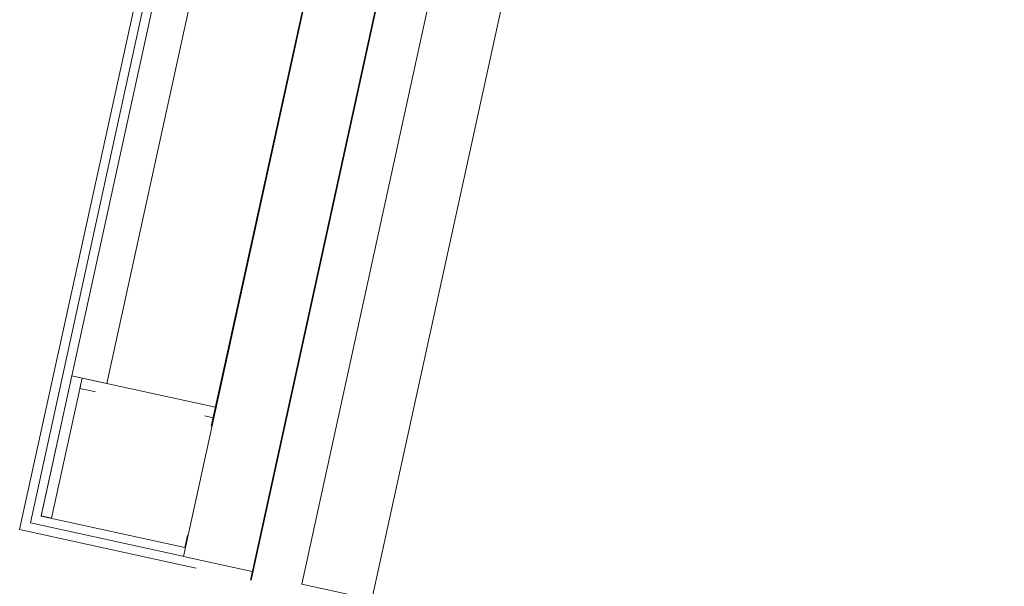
# Model space of a CAD drawing. Header units: metres. Extents: x 233012 to 233264, y 553571 to 554014.
# Tile 182 of 256: x 233199.431 to 233200.802, y 553815.724 to 553816.513. Entities that reach past the tile are written whole.
import ezdxf

# ---------------------------------------------------------------- set-up
doc = ezdxf.new("R2010")
doc.units = ezdxf.units.M
for name, color, linetype, lineweight in [('A-NL$1B_3D-modellen_algemeen', 252, 'Continuous', 5), ('A-NL$1B_3D-modellen_algemeen-drsn', 252, 'Continuous', 5), ('A-NL20_wanden', 252, 'Continuous', 5), ('A-NL21_buitenwanden', 252, 'Continuous', 5), ('A-NL22_binnenwanden', 252, 'Continuous', 5)]:
    doc.layers.add(name, color=color, linetype=linetype, lineweight=lineweight)

# ---------------------------------------------------------------- blocks, each defined once
blk = doc.blocks.new('NLRS_42_GM_2LB_aftimmering kolom 3-zijdes_gen_mie - multiplex aftimmering_gen_d15-7375213-01_Situatie')
at = {"layer": 'A-NL$1B_3D-modellen_algemeen-drsn'}
h = blk.add_hatch(dxfattribs=at)
h.set_pattern_fill('FP_1030', color=256, style=0, pattern_type=2)
h.set_pattern_definition([(0, (-138.02, 7.01), (0, 0.25), [])])
h.paths.add_polyline_path([(0.0998, 0), (0.0998, 0.015), (-0.0998, 0.015), (-0.0998, 0)])
for p, q in [((0.0998, 0.015), (-0.0998, 0.015)), ((-0.0998, 0.015), (-0.0998, 0)), ((0.0998, 0), (0.0998, 0.015)), ((-0.0998, 0), (0.0998, 0)), ((0.0998, 0), (0.0848, 0)), ((0.0848, 0), (0.0848, -0.022)), ((0.0998, -0.19), (0.0998, 0)), ((0.0848, -0.178), (0.0848, -0.19)), ((0.0848, -0.19), (0.0998, -0.19))]:
    blk.add_line(p, q, dxfattribs=at)

msp = doc.modelspace()

# ---------------------------------------------------------------- linework, layer by layer
at = {"layer": 'A-NL20_wanden'}
for p, q in [((233201.0721, 553821.7646), (233199.752, 553815.7323)), ((233200.9552, 553821.6888), (233199.659, 553815.7655)), ((233199.4455, 553815.8122), (233199.6139, 553816.5815)), ((233199.5032, 553816.0171), (233199.6261, 553816.5788)), ((233199.658, 553815.7657), (233199.4455, 553815.8122)), ((233199.7547, 553815.7445), (233199.659, 553815.7655))]:
    msp.add_line(p, q, dxfattribs=at)
at = {"layer": 'A-NL21_buitenwanden'}
for p, q in [((233199.753, 553815.7321), (233201.073, 553821.7644)), ((233201.104, 553821.5785), (233199.8235, 553815.7269)), ((233199.9212, 553815.7055), (233201.2017, 553821.5571)), ((233200.1463, 553817.9974), (233199.6976, 553815.9469)), ((233199.6643, 553815.7945), (233199.6607, 553815.7779)), ((233199.6553, 553815.7535), (233199.6763, 553815.7489)), ((233199.8235, 553815.7269), (233199.9212, 553815.7055))]:
    msp.add_line(p, q, dxfattribs=at)
at = {"layer": 'A-NL22_binnenwanden'}
for p, q in [((233199.552, 553816.0064), (233199.9902, 553818.009)), ((233199.5963, 553816.5597), (233199.4306, 553815.8027)), ((233199.4604, 553815.8217), (233199.5032, 553816.0171)), ((233199.5032, 553816.0171), (233199.552, 553816.0064)), ((233199.6607, 553815.7779), (233199.4604, 553815.8217)), ((233199.4306, 553815.8027), (233199.6553, 553815.7535))]:
    msp.add_line(p, q, dxfattribs=at)

# ---------------------------------------------------------------- block references
at = {"layer": 'A-NL$1B_3D-modellen_algemeen', "rotation": 77.65672900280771}
msp.add_blockref('NLRS_42_GM_2LB_aftimmering kolom 3-zijdes_gen_mie - multiplex aftimmering_gen_d15-7375213-01_Situatie', (233199.4965, 553815.9164), dxfattribs=at)

doc.saveas('drawing.dxf')
